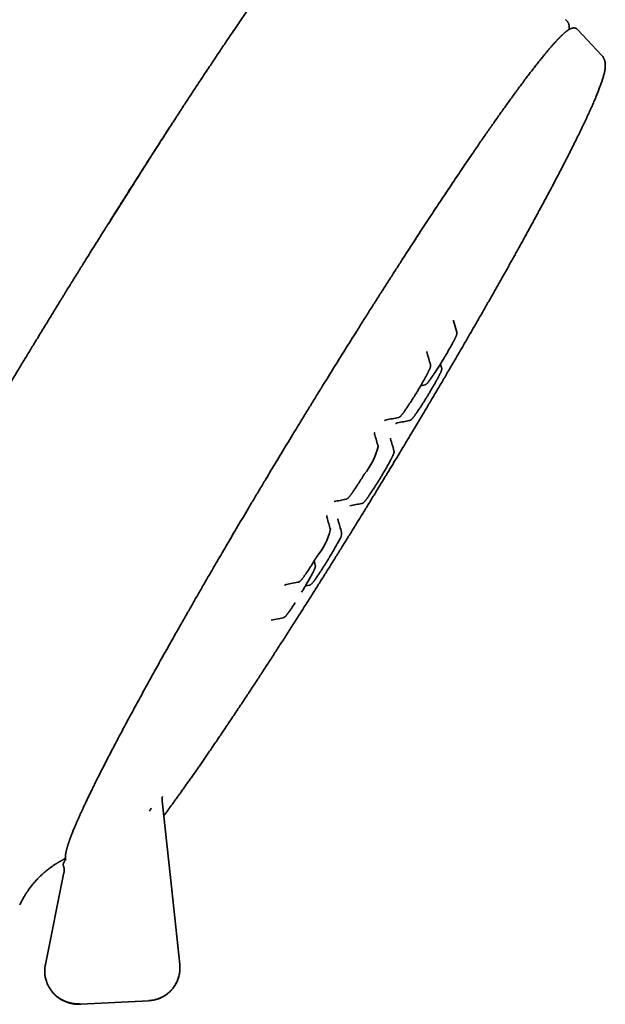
# Model space of a CAD drawing. Header units: millimetres. Extents: x 8 to 890, y 12 to 1884.
# Tile 26 of 27: x 814 to 867, y 1688 to 1778. Entities that reach past the tile are written whole.
import ezdxf

# ---------------------------------------------------------------- set-up
doc = ezdxf.new("R2010")
doc.units = ezdxf.units.MM

msp = doc.modelspace()

# ---------------------------------------------------------------- linework, layer by layer
at = {"color": 7, "linetype": 'Continuous', "lineweight": 35}
for p, q in [((863.59, 1777.821), (863.585, 1777.828)), ((864.701, 1776.948), (864.699, 1776.949)), ((866.909, 1774.589), (864.701, 1776.948)), ((853.32, 1750.248), (853.313, 1750.278)), ((853.324, 1750.23), (853.324, 1750.234)), ((853.624, 1749.182), (853.324, 1750.228)), ((850.908, 1747.255), (850.908, 1747.255)), ((852.24, 1745.913), (852.136, 1746.274)), ((850.318, 1744.266), (850.687, 1744.338)), ((840.647, 1727.812), (840.542, 1728.17)), ((840.649, 1727.803), (840.649, 1727.805)), ((839.749, 1725.892), (840.114, 1725.965)), ((836.609, 1722.754), (837.701, 1722.974)), ((837.707, 1722.976), (837.701, 1722.975)), ((817.381, 1700.688), (817.389, 1700.693)), ((817.604, 1699.609), (815.893, 1691.146)), ((817.613, 1699.615), (817.606, 1699.608)), ((816.853, 1688.298), (816.894, 1688.262)), ((819.14, 1687.508), (825.385, 1687.836)), ((818.982, 1687.564), (818.986, 1687.555))]:
    msp.add_line(p, q, dxfattribs=at)
at = {"color": 7, "linetype": 'Continuous', "lineweight": 35, "flags": 128}
for points in [[(837.997, 1726.02), (838.547, 1726.13), (839.089, 1726.239)], [(828.22, 1691.158), (827.483, 1698.003), (826.606, 1706.158)]]:
    msp.add_lwpolyline(points, dxfattribs=at)
at = {"color": 7, "linetype": 'Continuous', "lineweight": 35}
for centre, radius, start, end in [((840.12, 1740.232), 6.476, 320.88365, 346.31587), ((835.743, 1732.622), 6.476, 320.88368, 346.3158), ((841.712, 1730.78), 1.347, 319.70804, 1.5019)]:
    msp.add_arc(centre, radius, start, end, dxfattribs=at)
for points, knots in [([(840.179, 1786.45), (840.166, 1786.434), (840.128, 1786.39), (840.069, 1786.318), (840.003, 1786.239), (839.943, 1786.167), (839.891, 1786.104), (839.847, 1786.05), (839.811, 1786.007), (839.782, 1785.971), (839.757, 1785.94), (839.732, 1785.91), (839.707, 1785.878), (839.664, 1785.825), (839.602, 1785.749), (839.522, 1785.649), (839.438, 1785.544), (839.353, 1785.437), (839.266, 1785.328), (839.179, 1785.217), (839.093, 1785.107), (839.008, 1784.998), (838.924, 1784.891), (838.839, 1784.78), (838.744, 1784.658), (838.637, 1784.518), (838.516, 1784.359), (838.383, 1784.185), (838.25, 1784.008), (838.117, 1783.832), (837.987, 1783.659), (837.849, 1783.474), (837.719, 1783.298), (837.602, 1783.14), (837.505, 1783.008), (837.416, 1782.886), (837.335, 1782.777), (837.264, 1782.679), (837.203, 1782.596), (837.153, 1782.527), (837.113, 1782.472), (837.08, 1782.427), (837.054, 1782.392), (837.032, 1782.361), (837.007, 1782.327), (836.974, 1782.282), (836.934, 1782.226), (836.887, 1782.162), (836.811, 1782.056), (836.702, 1781.906), (836.559, 1781.707), (836.409, 1781.497), (836.252, 1781.279), (836.09, 1781.051), (835.917, 1780.808), (835.735, 1780.55), (835.544, 1780.28), (835.312, 1779.95), (835.035, 1779.554), (834.709, 1779.086), (834.368, 1778.595), (834.013, 1778.08), (833.643, 1777.54), (833.257, 1776.976), (832.892, 1776.439), (832.551, 1775.934), (832.235, 1775.467), (831.913, 1774.987), (831.587, 1774.502), (831.265, 1774.019), (830.933, 1773.52), (830.591, 1773.006), (830.242, 1772.478), (829.904, 1771.966), (829.579, 1771.472), (829.267, 1770.996), (828.968, 1770.539), (828.683, 1770.102), (828.429, 1769.713), (828.206, 1769.37), (828.01, 1769.068), (827.813, 1768.764), (827.609, 1768.45), (827.393, 1768.115), (827.164, 1767.761), (826.92, 1767.381), (826.661, 1766.978), (826.385, 1766.548), (826.1, 1766.103), (825.806, 1765.642), (825.503, 1765.166), (825.186, 1764.667), (824.854, 1764.143), (824.552, 1763.665), (824.282, 1763.238), (824.054, 1762.875), (823.829, 1762.518), (823.613, 1762.175), (823.407, 1761.848), (823.212, 1761.539), (823.028, 1761.247), (822.853, 1760.971), (822.674, 1760.687), (822.491, 1760.399), (822.308, 1760.111), (822.142, 1759.849), (821.992, 1759.615), (821.861, 1759.408), (821.755, 1759.242), (821.695, 1759.146), (821.672, 1759.109)], [0, 0, 0, 0, 0.003824, 0.010544, 0.01658, 0.021935, 0.026607, 0.030597, 0.033656, 0.036142, 0.038239, 0.040398, 0.04264, 0.044965, 0.0516, 0.058626, 0.0657, 0.072815, 0.080098, 0.087243, 0.094216, 0.101017, 0.107645, 0.114179, 0.121189, 0.12969, 0.138922, 0.148885, 0.159579, 0.168495, 0.177861, 0.187678, 0.197902, 0.20525, 0.211963, 0.21804, 0.223482, 0.228288, 0.232459, 0.23562, 0.238284, 0.24045, 0.242118, 0.24339, 0.244894, 0.247102, 0.249783, 0.252921, 0.256268, 0.264751, 0.273959, 0.28389, 0.293369, 0.303426, 0.314059, 0.32523, 0.336663, 0.348303, 0.36652, 0.385222, 0.40441, 0.424084, 0.444243, 0.464888, 0.486019, 0.501949, 0.518145, 0.534605, 0.551115, 0.567132, 0.582631, 0.600235, 0.61712, 0.633287, 0.648736, 0.663467, 0.67748, 0.690776, 0.703353, 0.712732, 0.721668, 0.730437, 0.739859, 0.749612, 0.760023, 0.771091, 0.782818, 0.795205, 0.808251, 0.821157, 0.834651, 0.848734, 0.863406, 0.878669, 0.88869, 0.898886, 0.908737, 0.918128, 0.927058, 0.93538, 0.943258, 0.950691, 0.957681, 0.966097, 0.973769, 0.980701, 0.986897, 0.992364, 0.997115, 1, 1, 1, 1]), ([(864.701, 1776.948), (864.689, 1776.96), (864.666, 1776.982), (864.63, 1777.01), (864.596, 1777.032), (864.564, 1777.048), (864.534, 1777.061), (864.507, 1777.07), (864.469, 1777.081), (864.419, 1777.09), (864.355, 1777.093), (864.293, 1777.089), (864.23, 1777.079), (864.17, 1777.063), (864.111, 1777.042), (864.053, 1777.017), (863.995, 1776.988), (863.936, 1776.956), (863.883, 1776.923), (863.838, 1776.894), (863.801, 1776.869), (863.767, 1776.844), (863.734, 1776.82), (863.702, 1776.796), (863.668, 1776.77), (863.629, 1776.739), (863.586, 1776.704), (863.536, 1776.662), (863.481, 1776.614), (863.42, 1776.56), (863.356, 1776.502), (863.293, 1776.444), (863.235, 1776.388), (863.182, 1776.336), (863.134, 1776.288), (863.09, 1776.244), (863.05, 1776.205), (863.015, 1776.169), (862.984, 1776.137), (862.958, 1776.11), (862.934, 1776.085), (862.91, 1776.06), (862.885, 1776.033), (862.856, 1776.003), (862.824, 1775.969), (862.783, 1775.925), (862.73, 1775.868), (862.664, 1775.796), (862.589, 1775.714), (862.506, 1775.621), (862.414, 1775.517), (862.321, 1775.411), (862.228, 1775.303), (862.135, 1775.195), (862.036, 1775.079), (861.931, 1774.953), (861.817, 1774.817), (861.697, 1774.672), (861.537, 1774.476), (861.336, 1774.227), (861.093, 1773.922), (860.84, 1773.6), (860.577, 1773.26), (860.303, 1772.903), (860.025, 1772.537), (859.745, 1772.163), (859.451, 1771.769), (859.145, 1771.353), (858.825, 1770.916), (858.504, 1770.473), (858.183, 1770.027), (857.862, 1769.579), (857.542, 1769.128), (857.223, 1768.677), (856.912, 1768.234), (856.606, 1767.797), (856.304, 1767.363), (855.994, 1766.916), (855.675, 1766.453), (855.346, 1765.973), (854.985, 1765.446), (854.592, 1764.868), (854.163, 1764.236), (853.72, 1763.579), (853.279, 1762.922), (852.841, 1762.267), (852.408, 1761.616), (851.962, 1760.944), (851.505, 1760.252), (851.035, 1759.538), (850.554, 1758.803), (850.06, 1758.047), (849.551, 1757.265), (849.027, 1756.457), (848.488, 1755.621), (847.936, 1754.764), (847.373, 1753.885), (846.801, 1752.99), (846.222, 1752.08), (845.635, 1751.154), (845.037, 1750.208), (844.461, 1749.292), (843.91, 1748.414), (843.389, 1747.581), (842.872, 1746.753), (842.361, 1745.93), (841.855, 1745.114), (841.325, 1744.258), (840.774, 1743.363), (840.201, 1742.431), (839.637, 1741.51), (839.092, 1740.617), (838.565, 1739.752), (838.056, 1738.914), (837.557, 1738.088), (837.066, 1737.276), (836.586, 1736.477), (836.087, 1735.647), (835.572, 1734.786), (835.043, 1733.899), (834.527, 1733.032), (834.022, 1732.18), (833.528, 1731.343), (833.044, 1730.523), (832.575, 1729.724), (832.12, 1728.947), (831.68, 1728.192), (831.254, 1727.46), (830.88, 1726.815), (830.555, 1726.254), (830.277, 1725.772), (830.005, 1725.301), (829.741, 1724.842), (829.483, 1724.393), (829.229, 1723.948), (828.963, 1723.484), (828.682, 1722.991), (828.384, 1722.466), (828.077, 1721.925), (827.761, 1721.368), (827.438, 1720.796), (827.108, 1720.209), (826.771, 1719.609), (826.429, 1718.996), (826.08, 1718.371), (825.729, 1717.738), (825.376, 1717.1), (825.022, 1716.456), (824.665, 1715.805), (824.311, 1715.155), (823.96, 1714.508), (823.613, 1713.865), (823.266, 1713.219), (822.921, 1712.572), (822.578, 1711.924), (822.245, 1711.291), (821.923, 1710.673), (821.61, 1710.07), (821.303, 1709.472), (821.003, 1708.88), (820.738, 1708.354), (820.506, 1707.89), (820.306, 1707.486), (820.115, 1707.094), (819.933, 1706.72), (819.764, 1706.368), (819.607, 1706.037), (819.461, 1705.727), (819.325, 1705.435), (819.191, 1705.143), (819.06, 1704.854), (818.933, 1704.569), (818.817, 1704.305), (818.712, 1704.061), (818.616, 1703.836), (818.53, 1703.631), (818.454, 1703.445), (818.386, 1703.276), (818.324, 1703.121), (818.269, 1702.978), (818.223, 1702.857), (818.184, 1702.753), (818.152, 1702.665), (818.123, 1702.584), (818.096, 1702.51), (818.073, 1702.444), (818.053, 1702.386), (818.036, 1702.336), (818.023, 1702.299), (818.014, 1702.272), (818.009, 1702.254), (818.002, 1702.235), (817.995, 1702.213), (817.985, 1702.184), (817.974, 1702.148), (817.961, 1702.107), (817.946, 1702.059), (817.929, 1702.006), (817.91, 1701.943), (817.89, 1701.874), (817.87, 1701.802), (817.85, 1701.73), (817.832, 1701.658), (817.815, 1701.589), (817.801, 1701.525), (817.788, 1701.466), (817.777, 1701.41), (817.767, 1701.356), (817.757, 1701.296), (817.748, 1701.232), (817.74, 1701.164), (817.735, 1701.098), (817.732, 1701.044), (817.732, 1701), (817.732, 1700.964), (817.734, 1700.927), (817.737, 1700.888), (817.742, 1700.849), (817.748, 1700.811), (817.756, 1700.776), (817.763, 1700.748), (817.769, 1700.731), (817.771, 1700.725)], [0, 0, 0, 0, 0.0021, 0.004024, 0.005773, 0.007346, 0.008743, 0.009965, 0.011066, 0.014002, 0.01681, 0.020005, 0.023171, 0.026335, 0.029683, 0.032945, 0.036171, 0.039528, 0.043031, 0.045182, 0.047195, 0.049071, 0.050809, 0.052446, 0.054232, 0.056215, 0.058395, 0.06089, 0.063601, 0.066528, 0.069562, 0.072386, 0.074979, 0.07724, 0.079291, 0.081133, 0.082766, 0.084203, 0.085454, 0.086519, 0.087397, 0.088316, 0.089321, 0.090439, 0.091671, 0.093016, 0.095229, 0.097693, 0.100409, 0.103376, 0.106595, 0.110065, 0.112937, 0.115962, 0.119138, 0.122466, 0.125946, 0.129579, 0.13332, 0.140115, 0.146805, 0.153392, 0.160334, 0.167156, 0.173859, 0.180443, 0.186907, 0.193981, 0.200906, 0.207682, 0.21431, 0.220789, 0.22712, 0.233302, 0.239336, 0.244933, 0.250465, 0.256088, 0.261807, 0.267621, 0.27353, 0.280618, 0.287838, 0.295191, 0.302677, 0.309473, 0.316375, 0.323382, 0.330496, 0.337715, 0.34504, 0.35247, 0.360007, 0.367789, 0.375681, 0.383682, 0.391794, 0.400014, 0.408195, 0.416481, 0.424873, 0.433371, 0.44066, 0.447909, 0.455072, 0.46215, 0.469142, 0.476048, 0.484076, 0.491986, 0.499777, 0.507448, 0.514627, 0.521699, 0.528664, 0.53552, 0.54227, 0.548911, 0.5566, 0.56414, 0.57153, 0.578771, 0.586005, 0.593084, 0.600007, 0.606775, 0.613386, 0.619843, 0.626143, 0.630539, 0.634855, 0.639093, 0.643251, 0.647331, 0.651339, 0.655439, 0.660132, 0.665015, 0.670091, 0.675357, 0.680814, 0.686462, 0.692302, 0.698333, 0.704554, 0.710967, 0.717451, 0.72412, 0.730973, 0.738009, 0.744969, 0.752099, 0.759401, 0.766874, 0.774518, 0.782333, 0.789858, 0.797536, 0.805365, 0.813347, 0.82148, 0.82737, 0.833337, 0.839321, 0.845153, 0.85082, 0.856227, 0.861476, 0.866567, 0.8715, 0.877167, 0.88261, 0.887829, 0.892825, 0.897597, 0.902145, 0.906291, 0.910233, 0.913969, 0.9175, 0.920826, 0.923295, 0.925637, 0.927853, 0.929934, 0.931842, 0.93346, 0.934922, 0.936228, 0.93679, 0.937316, 0.937831, 0.93851, 0.939394, 0.940482, 0.941774, 0.94327, 0.94497, 0.946875, 0.94948, 0.951974, 0.954354, 0.957146, 0.959765, 0.96221, 0.964488, 0.966737, 0.969002, 0.971282, 0.974443, 0.977605, 0.980754, 0.983902, 0.985577, 0.987364, 0.989265, 0.991278, 0.993402, 0.995457, 0.997346, 0.999068, 1, 1, 1, 1]), ([(863.926, 1776.949), (863.928, 1776.963), (863.93, 1776.988), (863.933, 1777.028), (863.935, 1777.068), (863.936, 1777.116), (863.936, 1777.173), (863.932, 1777.238), (863.925, 1777.304), (863.914, 1777.368), (863.9, 1777.427), (863.881, 1777.488), (863.862, 1777.537), (863.845, 1777.572), (863.832, 1777.596), (863.816, 1777.626), (863.794, 1777.659), (863.764, 1777.701), (863.722, 1777.749), (863.666, 1777.801), (863.622, 1777.831), (863.599, 1777.846)], [0, 0, 0, 0, 0.0465127, 0.0905459, 0.1312916, 0.1737854, 0.2456222, 0.3235705, 0.4068944, 0.4728107, 0.5412402, 0.608686, 0.6743903, 0.6971067, 0.7217639, 0.7503373, 0.7828305, 0.8192419, 0.8728355, 0.9331042, 1, 1, 1, 1]), ([(846.759, 1735.41), (846.864, 1735.582), (847.011, 1735.825), (847.229, 1736.183), (847.416, 1736.491), (847.638, 1736.858), (847.872, 1737.244), (848.117, 1737.649), (848.37, 1738.067), (848.628, 1738.497), (848.892, 1738.934), (849.159, 1739.378), (849.428, 1739.827), (849.7, 1740.281), (849.973, 1740.737), (850.247, 1741.197), (850.522, 1741.658), (850.797, 1742.121), (851.073, 1742.586), (851.349, 1743.051), (851.625, 1743.517), (851.9, 1743.983), (852.175, 1744.449), (852.449, 1744.915), (852.723, 1745.381), (852.996, 1745.846), (853.268, 1746.311), (853.539, 1746.774), (853.808, 1747.237), (854.077, 1747.698), (854.344, 1748.158), (854.61, 1748.617), (854.874, 1749.074), (855.137, 1749.529), (855.399, 1749.983), (855.658, 1750.434), (855.916, 1750.883), (856.172, 1751.331), (856.426, 1751.776), (856.679, 1752.218), (856.929, 1752.658), (857.177, 1753.095), (857.423, 1753.53), (857.667, 1753.962), (857.909, 1754.391), (858.149, 1754.817), (858.386, 1755.24), (858.621, 1755.66), (858.853, 1756.076), (859.083, 1756.49), (859.311, 1756.899), (859.536, 1757.306), (859.758, 1757.709), (859.978, 1758.108), (860.195, 1758.503), (860.409, 1758.894), (860.621, 1759.282), (860.829, 1759.666), (861.035, 1760.045), (861.238, 1760.421), (861.438, 1760.792), (861.636, 1761.159), (861.83, 1761.522), (862.021, 1761.881), (862.209, 1762.234), (862.394, 1762.584), (862.576, 1762.929), (862.754, 1763.269), (862.93, 1763.605), (863.102, 1763.935), (863.271, 1764.261), (863.437, 1764.583), (863.599, 1764.899), (863.758, 1765.21), (863.914, 1765.516), (864.066, 1765.817), (864.215, 1766.114), (864.361, 1766.404), (864.503, 1766.69), (864.641, 1766.971), (864.776, 1767.246), (864.908, 1767.516), (865.036, 1767.781), (865.16, 1768.04), (865.282, 1768.294), (865.399, 1768.542), (865.513, 1768.785), (865.623, 1769.023), (865.73, 1769.255), (865.833, 1769.481), (865.933, 1769.702), (866.029, 1769.918), (866.121, 1770.128), (866.21, 1770.333), (866.295, 1770.532), (866.376, 1770.725), (866.454, 1770.914), (866.529, 1771.097), (866.6, 1771.274), (866.667, 1771.446), (866.731, 1771.614), (866.791, 1771.776), (866.848, 1771.933), (866.901, 1772.086), (866.951, 1772.234), (866.997, 1772.377), (867.04, 1772.517), (867.08, 1772.654), (867.116, 1772.788), (867.149, 1772.919), (867.178, 1773.05), (867.203, 1773.18), (867.224, 1773.311), (867.239, 1773.44), (867.247, 1773.562), (867.248, 1773.673), (867.244, 1773.774), (867.235, 1773.867), (867.222, 1773.954), (867.204, 1774.037), (867.181, 1774.118), (867.154, 1774.196), (867.122, 1774.273), (867.084, 1774.348), (867.04, 1774.422), (866.99, 1774.494), (866.946, 1774.549), (866.917, 1774.58), (866.909, 1774.588)], [0, 0, 0, 0, 0.009015, 0.012677, 0.018757, 0.025075, 0.031856, 0.038938, 0.046254, 0.053751, 0.061394, 0.069153, 0.077008, 0.084942, 0.092945, 0.101004, 0.109113, 0.117264, 0.125453, 0.133674, 0.141924, 0.1502, 0.158499, 0.166818, 0.175155, 0.183509, 0.191878, 0.20026, 0.208654, 0.217059, 0.225475, 0.2339, 0.242333, 0.250773, 0.259221, 0.267675, 0.276134, 0.284599, 0.293069, 0.301542, 0.31002, 0.318501, 0.326985, 0.335472, 0.343962, 0.352454, 0.360947, 0.369442, 0.377939, 0.386436, 0.394935, 0.403434, 0.411934, 0.420434, 0.428934, 0.437434, 0.445933, 0.454432, 0.462931, 0.471428, 0.479925, 0.488421, 0.496915, 0.505408, 0.513899, 0.522388, 0.530876, 0.539362, 0.547845, 0.556326, 0.564805, 0.573281, 0.581755, 0.590225, 0.598693, 0.607158, 0.61562, 0.624078, 0.632534, 0.640985, 0.649434, 0.657879, 0.66632, 0.674758, 0.683192, 0.691622, 0.700049, 0.708473, 0.716894, 0.725311, 0.733726, 0.742139, 0.750549, 0.758959, 0.767368, 0.775778, 0.784189, 0.792604, 0.801024, 0.809452, 0.81789, 0.826344, 0.834818, 0.843318, 0.851853, 0.860433, 0.869074, 0.877794, 0.886619, 0.895583, 0.904729, 0.914101, 0.923713, 0.933369, 0.942281, 0.949991, 0.956614, 0.962413, 0.967596, 0.97231, 0.976662, 0.980734, 0.984587, 0.988273, 0.991834, 0.995306, 0.998718, 1, 1, 1, 1]), ([(826.995, 1767.502), (826.979, 1767.478), (826.934, 1767.407), (826.862, 1767.296), (826.784, 1767.174), (826.717, 1767.07), (826.657, 1766.977), (826.591, 1766.875), (826.512, 1766.752), (826.416, 1766.603), (826.311, 1766.439), (826.201, 1766.268), (826.09, 1766.096), (825.988, 1765.936), (825.898, 1765.795), (825.823, 1765.679), (825.76, 1765.58), (825.709, 1765.5), (825.669, 1765.438), (825.635, 1765.386), (825.602, 1765.334), (825.549, 1765.251), (825.472, 1765.131), (825.366, 1764.965), (825.245, 1764.776), (825.11, 1764.564), (824.963, 1764.333), (824.806, 1764.087), (824.642, 1763.83), (824.47, 1763.561), (824.292, 1763.28), (824.122, 1763.013), (823.961, 1762.76), (823.818, 1762.534), (823.685, 1762.324), (823.576, 1762.153), (823.49, 1762.017), (823.424, 1761.913), (823.368, 1761.825), (823.29, 1761.701), (823.181, 1761.528), (823.033, 1761.294), (822.87, 1761.037), (822.692, 1760.755), (822.5, 1760.45), (822.293, 1760.122), (822.072, 1759.771), (821.816, 1759.364), (821.524, 1758.898), (821.194, 1758.372), (820.846, 1757.817), (820.482, 1757.234), (820.101, 1756.624), (819.705, 1755.987), (819.38, 1755.465), (819.133, 1755.068), (818.974, 1754.812), (818.826, 1754.573), (818.697, 1754.365), (818.586, 1754.185), (818.491, 1754.032), (818.408, 1753.898), (818.337, 1753.783), (818.277, 1753.686), (818.228, 1753.606), (818.185, 1753.537), (818.126, 1753.442), (818.045, 1753.31), (817.936, 1753.133), (817.813, 1752.934), (817.677, 1752.713), (817.529, 1752.474), (817.376, 1752.226), (817.058, 1751.708), (816.576, 1750.924), (815.933, 1749.873), (815.417, 1749.028), (815.028, 1748.388), (814.764, 1747.954), (814.498, 1747.514), (814.224, 1747.063), (813.939, 1746.591), (813.647, 1746.107), (813.348, 1745.612), (813.044, 1745.106), (812.729, 1744.581), (812.403, 1744.036), (812.067, 1743.472), (811.719, 1742.889), (811.362, 1742.287), (810.994, 1741.667), (810.617, 1741.027), (810.259, 1740.419), (809.921, 1739.843), (809.605, 1739.302), (809.283, 1738.751), (808.956, 1738.188), (808.646, 1737.653), (808.352, 1737.145), (808.077, 1736.666), (807.799, 1736.184), (807.525, 1735.705), (807.232, 1735.192), (806.925, 1734.654), (806.609, 1734.096), (806.319, 1733.584), (806.054, 1733.115), (805.814, 1732.687), (805.586, 1732.282), (805.371, 1731.898), (805.169, 1731.536), (804.981, 1731.2), (804.808, 1730.889), (804.648, 1730.602), (804.5, 1730.334), (804.377, 1730.113), (804.279, 1729.935), (804.201, 1729.795), (804.129, 1729.664), (804.062, 1729.543), (804.004, 1729.438), (803.954, 1729.349), (803.913, 1729.275), (803.884, 1729.221), (803.864, 1729.185), (803.851, 1729.162), (803.839, 1729.139), (803.823, 1729.111), (803.803, 1729.074), (803.776, 1729.025), (803.737, 1728.955), (803.686, 1728.862), (803.62, 1728.743), (803.543, 1728.603), (803.455, 1728.443), (803.356, 1728.263), (803.247, 1728.064), (803.127, 1727.845), (802.996, 1727.607), (802.855, 1727.35), (802.705, 1727.075), (802.544, 1726.782), (802.434, 1726.581), (802.378, 1726.478)], [0, 0, 0, 0, 0.0016822, 0.0048793, 0.00763, 0.0099964, 0.0119839, 0.0140225, 0.0169013, 0.0202755, 0.0240678, 0.0279243, 0.0318025, 0.0357025, 0.0386388, 0.0413103, 0.043538, 0.0453231, 0.0466665, 0.0477091, 0.0488597, 0.0501443, 0.0532694, 0.0569795, 0.0612722, 0.0660107, 0.071251, 0.0767748, 0.0825522, 0.0885814, 0.0948606, 0.101388, 0.106582, 0.111849, 0.1165844, 0.1206552, 0.1233894, 0.1257165, 0.1276375, 0.1293195, 0.1340184, 0.1392543, 0.1450238, 0.1513233, 0.1581489, 0.1654965, 0.1733616, 0.1817298, 0.1928651, 0.204662, 0.2171123, 0.2302075, 0.2439394, 0.2582682, 0.2732155, 0.2792553, 0.2851857, 0.290587, 0.295449, 0.2993365, 0.3027976, 0.3058338, 0.3084462, 0.3106358, 0.3124034, 0.31384, 0.3153514, 0.3188194, 0.3228008, 0.3272939, 0.3322967, 0.3378001, 0.3434825, 0.3491705, 0.3729353, 0.396816, 0.4208311, 0.4307548, 0.4407066, 0.4506903, 0.4609954, 0.4718278, 0.4831889, 0.4943868, 0.506059, 0.518209, 0.5308414, 0.5439618, 0.5575774, 0.5716967, 0.5863299, 0.6014886, 0.6171863, 0.6299082, 0.6429802, 0.6564108, 0.6702091, 0.6843843, 0.6961479, 0.7081701, 0.7204558, 0.7328051, 0.7448456, 0.7601249, 0.7748385, 0.7889723, 0.8010905, 0.8127252, 0.8238671, 0.8345069, 0.8446364, 0.8542478, 0.8629327, 0.8711343, 0.8788478, 0.8860697, 0.890356, 0.8944461, 0.8983394, 0.9019296, 0.9050915, 0.9076904, 0.9099045, 0.9117336, 0.9125037, 0.9131777, 0.9138095, 0.9146078, 0.9157787, 0.917322, 0.9192378, 0.9223714, 0.9261665, 0.9306222, 0.9357376, 0.9415107, 0.9479392, 0.9550196, 0.9627476, 0.9711175, 0.9801222, 0.9897531, 1, 1, 1, 1]), ([(827.248, 1767.892), (827.166, 1767.765), (826.787, 1767.181), (826.1, 1766.11), (825.186, 1764.681), (824.262, 1763.227), (823.33, 1761.752), (822.466, 1760.379), (821.912, 1759.492), (821.673, 1759.109)], [0, 0, 0, 0, 0.045892, 0.211487, 0.377089, 0.542699, 0.708315, 0.873938, 1, 1, 1, 1]), ([(827.247, 1767.892), (827.216, 1767.845), (827.15, 1767.741), (827.07, 1767.618), (827.021, 1767.542), (827.007, 1767.521)], [0, 0, 0, 0, 0.382293, 0.824321, 1, 1, 1, 1]), ([(852.381, 1746.671), (852.396, 1746.697), (852.422, 1746.739), (852.465, 1746.81), (852.509, 1746.884), (852.563, 1746.972), (852.618, 1747.065), (852.675, 1747.162), (852.734, 1747.262), (852.793, 1747.362), (852.851, 1747.463), (852.909, 1747.564), (852.966, 1747.663), (853.021, 1747.761), (853.075, 1747.857), (853.127, 1747.95), (853.177, 1748.041), (853.225, 1748.129), (853.271, 1748.214), (853.314, 1748.295), (853.355, 1748.372), (853.393, 1748.445), (853.428, 1748.515), (853.46, 1748.58), (853.49, 1748.641), (853.517, 1748.698), (853.541, 1748.752), (853.563, 1748.801), (853.582, 1748.848), (853.599, 1748.892), (853.615, 1748.936), (853.627, 1748.978), (853.635, 1749.018), (853.64, 1749.053), (853.641, 1749.087), (853.64, 1749.12), (853.636, 1749.15), (853.631, 1749.17), (853.629, 1749.177)], [0, 0, 0, 0, 0.022169, 0.037024, 0.061472, 0.087047, 0.114569, 0.143308, 0.172961, 0.203284, 0.234108, 0.265303, 0.296773, 0.328443, 0.360254, 0.392156, 0.424109, 0.45608, 0.488038, 0.519958, 0.551818, 0.583598, 0.615284, 0.646863, 0.678333, 0.709702, 0.740999, 0.772293, 0.80373, 0.835626, 0.868724, 0.904848, 0.931154, 0.950737, 0.966257, 0.979813, 0.992402, 1, 1, 1, 1]), ([(850.91, 1747.258), (850.904, 1747.28), (850.894, 1747.32), (850.891, 1747.368), (850.891, 1747.396), (850.892, 1747.411), (850.892, 1747.415), (850.892, 1747.415), (850.892, 1747.415)], [0, 0, 0, 0, 0.285431, 0.525279, 0.717762, 0.810446, 0.913525, 1, 1, 1, 1]), ([(851.215, 1746.188), (851.165, 1746.365), (851.063, 1746.722), (850.961, 1747.078), (850.91, 1747.258)], [0, 0, 0, 0, 0.4961541, 1, 1, 1, 1]), ([(850.696, 1744.346), (850.718, 1744.353), (850.759, 1744.366), (850.81, 1744.395), (850.853, 1744.426), (850.882, 1744.454), (850.897, 1744.469), (850.917, 1744.49), (850.937, 1744.512), (850.959, 1744.537), (850.983, 1744.566), (851.017, 1744.607), (851.064, 1744.667), (851.128, 1744.752), (851.203, 1744.856), (851.294, 1744.983), (851.387, 1745.118), (851.479, 1745.254), (851.567, 1745.386), (851.664, 1745.533), (851.768, 1745.693), (851.881, 1745.868), (852, 1746.057), (852.127, 1746.258), (852.254, 1746.465), (852.339, 1746.604), (852.381, 1746.672)], [0, 0, 0, 0, 0.023677, 0.04404, 0.061115, 0.083283, 0.102598, 0.122951, 0.144348, 0.16679, 0.190282, 0.214825, 0.262561, 0.31391, 0.370289, 0.430728, 0.496616, 0.543578, 0.592962, 0.644766, 0.69899, 0.755635, 0.814701, 0.876188, 0.940097, 1, 1, 1, 1]), ([(850.893, 1745.289), (850.896, 1745.293), (850.913, 1745.325), (850.942, 1745.38), (850.98, 1745.454), (851.015, 1745.523), (851.048, 1745.589), (851.077, 1745.65), (851.104, 1745.707), (851.128, 1745.76), (851.15, 1745.81), (851.169, 1745.856), (851.186, 1745.901), (851.202, 1745.945), (851.214, 1745.987), (851.222, 1746.027), (851.227, 1746.062), (851.229, 1746.095), (851.227, 1746.128), (851.223, 1746.161), (851.216, 1746.183), (851.214, 1746.193)], [0, 0, 0, 0, 0.011257, 0.076506, 0.141592, 0.206483, 0.271157, 0.335607, 0.39985, 0.463947, 0.528037, 0.592419, 0.657741, 0.725522, 0.799495, 0.853392, 0.89351, 0.9253, 0.953064, 0.978848, 1, 1, 1, 1]), ([(850.969, 1743.368), (850.992, 1743.406), (851.026, 1743.461), (851.076, 1743.544), (851.121, 1743.618), (851.174, 1743.707), (851.229, 1743.8), (851.286, 1743.897), (851.345, 1743.996), (851.404, 1744.097), (851.462, 1744.197), (851.52, 1744.298), (851.577, 1744.397), (851.632, 1744.495), (851.686, 1744.591), (851.738, 1744.685), (851.789, 1744.775), (851.836, 1744.863), (851.882, 1744.948), (851.925, 1745.029), (851.966, 1745.106), (852.004, 1745.18), (852.039, 1745.249), (852.072, 1745.314), (852.101, 1745.376), (852.128, 1745.433), (852.152, 1745.486), (852.174, 1745.535), (852.193, 1745.582), (852.21, 1745.626), (852.226, 1745.67), (852.238, 1745.712), (852.246, 1745.752), (852.251, 1745.787), (852.253, 1745.821), (852.251, 1745.854), (852.247, 1745.887), (852.24, 1745.909), (852.238, 1745.919)], [0, 0, 0, 0, 0.032584, 0.04724, 0.071361, 0.096592, 0.123744, 0.152098, 0.181352, 0.211269, 0.241679, 0.272455, 0.303503, 0.334748, 0.366132, 0.397606, 0.429131, 0.460672, 0.492201, 0.523693, 0.555125, 0.586479, 0.617739, 0.648895, 0.679942, 0.71089, 0.741767, 0.772642, 0.803656, 0.835124, 0.867776, 0.903411, 0.929375, 0.9487, 0.964015, 0.97739, 0.98981, 1, 1, 1, 1]), ([(849.945, 1743.642), (849.968, 1743.68), (850.002, 1743.735), (850.052, 1743.818), (850.097, 1743.892), (850.15, 1743.981), (850.205, 1744.074), (850.262, 1744.171), (850.321, 1744.27), (850.38, 1744.371), (850.438, 1744.472), (850.496, 1744.572), (850.553, 1744.672), (850.608, 1744.769), (850.662, 1744.865), (850.714, 1744.959), (850.765, 1745.05), (850.812, 1745.138), (850.856, 1745.217), (850.882, 1745.266), (850.893, 1745.289)], [0, 0, 0, 0, 0.0628783, 0.0911604, 0.1377057, 0.1863949, 0.2387916, 0.293506, 0.349959, 0.4076901, 0.466372, 0.525762, 0.5856758, 0.6459704, 0.706532, 0.7672681, 0.8281019, 0.8889682, 0.949811, 1, 1, 1, 1]), ([(848.259, 1741.344), (848.26, 1741.344), (848.261, 1741.345), (848.263, 1741.345), (848.263, 1741.345), (848.263, 1741.345), (848.275, 1741.347), (848.303, 1741.354), (848.335, 1741.367), (848.366, 1741.382), (848.395, 1741.4), (848.427, 1741.424), (848.464, 1741.457), (848.504, 1741.498), (848.545, 1741.544), (848.583, 1741.589), (848.621, 1741.636), (848.661, 1741.689), (848.705, 1741.746), (848.751, 1741.809), (848.799, 1741.876), (848.85, 1741.948), (848.904, 1742.024), (848.96, 1742.105), (849.018, 1742.19), (849.078, 1742.278), (849.139, 1742.371), (849.203, 1742.467), (849.268, 1742.566), (849.334, 1742.668), (849.402, 1742.772), (849.47, 1742.879), (849.538, 1742.987), (849.607, 1743.095), (849.674, 1743.203), (849.739, 1743.306), (849.795, 1743.396), (849.839, 1743.468), (849.87, 1743.519), (849.904, 1743.575), (849.928, 1743.614), (849.945, 1743.642)], [0, 0, 0, 0, 0.000936, 0.001154, 0.001181, 0.001185, 0.001305, 0.014184, 0.027426, 0.04181, 0.058472, 0.079448, 0.113253, 0.163519, 0.204023, 0.236712, 0.270646, 0.304606, 0.33853, 0.3724, 0.406217, 0.439991, 0.473726, 0.507428, 0.541098, 0.574735, 0.608338, 0.641901, 0.675413, 0.708859, 0.742215, 0.775441, 0.808468, 0.841164, 0.873243, 0.903959, 0.931934, 0.951815, 0.965909, 0.975887, 1, 1, 1, 1]), ([(849.978, 1741.822), (849.988, 1741.837), (850.017, 1741.878), (850.067, 1741.952), (850.127, 1742.042), (850.19, 1742.136), (850.254, 1742.234), (850.32, 1742.334), (850.387, 1742.437), (850.454, 1742.543), (850.523, 1742.65), (850.591, 1742.758), (850.66, 1742.866), (850.726, 1742.973), (850.787, 1743.071), (850.838, 1743.153), (850.876, 1743.215), (850.918, 1743.284), (850.948, 1743.333), (850.969, 1743.368)], [0, 0, 0, 0, 0.036539, 0.104325, 0.172045, 0.23969, 0.307247, 0.37469, 0.441984, 0.509067, 0.57584, 0.64212, 0.707548, 0.771286, 0.830857, 0.88019, 0.915208, 0.940018, 1, 1, 1, 1]), ([(847.006, 1741.063), (847.006, 1741.063), (847.007, 1741.063), (847.025, 1741.075), (847.058, 1741.093), (847.106, 1741.114), (847.149, 1741.125), (847.172, 1741.13)], [0, 0, 0, 0, 0.185147, 0.358069, 0.551136, 0.765223, 1, 1, 1, 1]), ([(847.17, 1741.13), (847.352, 1741.166), (847.718, 1741.238), (848.083, 1741.309), (848.266, 1741.345)], [0, 0, 0, 0, 0.5, 1, 1, 1, 1]), ([(848.195, 1740.855), (848.377, 1740.891), (848.742, 1740.963), (849.107, 1741.035), (849.29, 1741.071)], [0, 0, 0, 0, 0.5, 1, 1, 1, 1]), ([(849.283, 1741.07), (849.284, 1741.07), (849.285, 1741.07), (849.287, 1741.071), (849.287, 1741.071), (849.288, 1741.071), (849.299, 1741.073), (849.327, 1741.08), (849.359, 1741.093), (849.39, 1741.108), (849.419, 1741.126), (849.451, 1741.149), (849.488, 1741.183), (849.528, 1741.224), (849.569, 1741.27), (849.607, 1741.315), (849.645, 1741.362), (849.686, 1741.415), (849.729, 1741.472), (849.775, 1741.535), (849.824, 1741.602), (849.875, 1741.674), (849.926, 1741.747), (849.961, 1741.798), (849.978, 1741.822)], [0, 0, 0, 0, 0.00186, 0.002293, 0.002347, 0.002354, 0.002605, 0.028186, 0.054489, 0.083063, 0.11616, 0.157831, 0.224989, 0.324797, 0.405256, 0.470185, 0.537589, 0.605043, 0.672427, 0.739702, 0.806874, 0.873958, 0.940967, 1, 1, 1, 1]), ([(848.036, 1740.791), (848.036, 1740.791), (848.036, 1740.79), (848.05, 1740.8), (848.08, 1740.817), (848.129, 1740.839), (848.173, 1740.85), (848.197, 1740.856)], [0, 0, 0, 0, 0.079354, 0.2511, 0.461785, 0.711872, 1, 1, 1, 1]), ([(846.103, 1739.766), (846.097, 1739.789), (846.084, 1739.836), (846.085, 1739.896), (846.089, 1739.936), (846.094, 1739.955), (846.093, 1739.953), (846.093, 1739.953)], [0, 0, 0, 0, 0.258669, 0.55025, 0.786968, 0.971235, 1, 1, 1, 1]), ([(846.414, 1738.693), (846.363, 1738.871), (846.26, 1739.228), (846.158, 1739.585), (846.106, 1739.764)], [0, 0, 0, 0, 0.499981, 1, 1, 1, 1]), ([(847.555, 1739.358), (847.547, 1739.387), (847.537, 1739.417), (847.536, 1739.441), (847.536, 1739.442)], [0, 0, 0, 0, 0.95601, 1, 1, 1, 1]), ([(847.863, 1738.302), (847.812, 1738.48), (847.709, 1738.838), (847.607, 1739.195), (847.555, 1739.375)], [0, 0, 0, 0, 0.497046, 1, 1, 1, 1]), ([(846.592, 1735.758), (846.615, 1735.796), (846.649, 1735.851), (846.699, 1735.934), (846.744, 1736.008), (846.797, 1736.097), (846.852, 1736.19), (846.909, 1736.287), (846.968, 1736.386), (847.027, 1736.487), (847.085, 1736.587), (847.143, 1736.688), (847.2, 1736.787), (847.255, 1736.885), (847.309, 1736.981), (847.361, 1737.075), (847.412, 1737.166), (847.459, 1737.253), (847.505, 1737.338), (847.548, 1737.419), (847.589, 1737.496), (847.627, 1737.57), (847.662, 1737.639), (847.695, 1737.704), (847.724, 1737.766), (847.751, 1737.823), (847.775, 1737.876), (847.797, 1737.926), (847.816, 1737.972), (847.833, 1738.016), (847.849, 1738.061), (847.861, 1738.102), (847.869, 1738.142), (847.874, 1738.178), (847.876, 1738.211), (847.874, 1738.244), (847.87, 1738.275), (847.865, 1738.294), (847.863, 1738.302)], [0, 0, 0, 0, 0.032667, 0.04736, 0.071541, 0.096836, 0.124057, 0.152483, 0.181811, 0.211804, 0.24229, 0.273144, 0.304271, 0.335595, 0.367058, 0.398612, 0.430216, 0.461837, 0.493446, 0.525018, 0.556529, 0.587962, 0.619301, 0.650536, 0.681662, 0.712688, 0.743643, 0.774595, 0.805689, 0.837236, 0.869971, 0.905696, 0.931725, 0.9511, 0.966453, 0.979862, 0.992314, 1, 1, 1, 1]), ([(843.468, 1733.85), (843.479, 1733.853), (843.503, 1733.858), (843.534, 1733.871), (843.565, 1733.886), (843.593, 1733.904), (843.625, 1733.927), (843.663, 1733.96), (843.703, 1734.001), (843.744, 1734.048), (843.782, 1734.093), (843.819, 1734.14), (843.86, 1734.193), (843.904, 1734.25), (843.95, 1734.312), (843.998, 1734.38), (844.049, 1734.451), (844.103, 1734.528), (844.158, 1734.608), (844.216, 1734.693), (844.276, 1734.782), (844.338, 1734.874), (844.402, 1734.97), (844.467, 1735.07), (844.533, 1735.172), (844.6, 1735.276), (844.669, 1735.382), (844.737, 1735.49), (844.806, 1735.599), (844.873, 1735.706), (844.937, 1735.81), (844.993, 1735.9), (845.037, 1735.972), (845.069, 1736.022), (845.103, 1736.078), (845.127, 1736.118), (845.144, 1736.146)], [0, 0, 0, 0, 0.010966, 0.024251, 0.038682, 0.055396, 0.076437, 0.110346, 0.160797, 0.201429, 0.234225, 0.268269, 0.302339, 0.336374, 0.370354, 0.404282, 0.438165, 0.47201, 0.505822, 0.539602, 0.573349, 0.607062, 0.640733, 0.674354, 0.707909, 0.741374, 0.774709, 0.807843, 0.840645, 0.872829, 0.903646, 0.931711, 0.951657, 0.965797, 0.975808, 1, 1, 1, 1]), ([(844.915, 1733.462), (844.922, 1733.463), (844.942, 1733.468), (844.971, 1733.478), (845.003, 1733.492), (845.032, 1733.509), (845.061, 1733.53), (845.096, 1733.559), (845.133, 1733.594), (845.171, 1733.636), (845.208, 1733.679), (845.245, 1733.724), (845.284, 1733.774), (845.326, 1733.828), (845.371, 1733.888), (845.418, 1733.952), (845.468, 1734.021), (845.52, 1734.095), (845.574, 1734.173), (845.631, 1734.256), (845.69, 1734.342), (845.75, 1734.433), (845.813, 1734.527), (845.877, 1734.624), (845.943, 1734.724), (846.01, 1734.827), (846.077, 1734.933), (846.146, 1735.04), (846.214, 1735.148), (846.283, 1735.257), (846.349, 1735.363), (846.41, 1735.461), (846.461, 1735.543), (846.499, 1735.606), (846.541, 1735.675), (846.571, 1735.723), (846.592, 1735.758)], [0, 0, 0, 0, 0.006926, 0.020017, 0.03395, 0.049715, 0.068944, 0.095172, 0.140514, 0.179902, 0.215232, 0.248875, 0.282926, 0.316973, 0.350972, 0.384915, 0.41881, 0.452663, 0.48648, 0.520264, 0.554017, 0.587737, 0.621419, 0.655058, 0.68864, 0.722147, 0.75555, 0.788798, 0.821801, 0.854379, 0.886117, 0.915779, 0.940343, 0.95778, 0.970133, 1, 1, 1, 1]), ([(826.752, 1704.798), (826.776, 1704.83), (826.859, 1704.942), (827.005, 1705.14), (827.197, 1705.402), (827.393, 1705.669), (827.598, 1705.951), (827.807, 1706.24), (828.026, 1706.544), (828.249, 1706.855), (828.475, 1707.171), (828.704, 1707.493), (828.936, 1707.821), (829.171, 1708.155), (829.409, 1708.494), (829.65, 1708.839), (829.894, 1709.189), (830.14, 1709.545), (830.39, 1709.906), (830.642, 1710.272), (830.897, 1710.644), (831.155, 1711.021), (831.415, 1711.402), (831.678, 1711.789), (831.943, 1712.181), (832.211, 1712.578), (832.482, 1712.979), (832.754, 1713.385), (833.03, 1713.796), (833.307, 1714.212), (833.587, 1714.632), (833.869, 1715.057), (834.153, 1715.486), (834.44, 1715.919), (834.728, 1716.357), (835.019, 1716.798), (835.311, 1717.244), (835.606, 1717.694), (835.902, 1718.149), (836.201, 1718.607), (836.501, 1719.069), (836.803, 1719.534), (837.107, 1720.004), (837.412, 1720.477), (837.72, 1720.954), (838.028, 1721.435), (838.339, 1721.919), (838.651, 1722.407), (838.965, 1722.898), (839.269, 1723.376), (839.575, 1723.856), (839.871, 1724.322), (840.168, 1724.79), (840.455, 1725.244), (840.742, 1725.699), (841.03, 1726.156), (841.318, 1726.614), (841.607, 1727.074), (841.897, 1727.536), (842.186, 1727.999), (842.476, 1728.463), (842.766, 1728.928), (843.057, 1729.394), (843.347, 1729.861), (843.637, 1730.329), (843.927, 1730.797), (844.217, 1731.265), (844.506, 1731.733), (844.794, 1732.2), (845.08, 1732.665), (845.363, 1733.126), (845.64, 1733.578), (845.905, 1734.011), (846.136, 1734.388), (846.34, 1734.722), (846.539, 1735.049), (846.68, 1735.281), (846.759, 1735.41)], [0, 0, 0, 0, 0.005139, 0.018054, 0.030964, 0.045329, 0.058229, 0.072555, 0.0869, 0.101227, 0.115539, 0.129834, 0.144115, 0.158382, 0.172637, 0.18688, 0.201113, 0.215335, 0.229548, 0.243753, 0.25795, 0.27214, 0.286323, 0.3005, 0.314672, 0.32884, 0.343004, 0.357164, 0.371321, 0.385476, 0.39963, 0.413782, 0.427934, 0.442086, 0.45624, 0.470395, 0.484552, 0.498712, 0.512876, 0.527044, 0.541219, 0.555399, 0.569587, 0.583784, 0.597991, 0.612209, 0.626439, 0.640684, 0.654945, 0.669224, 0.682055, 0.696336, 0.709163, 0.721989, 0.734812, 0.747633, 0.760451, 0.773265, 0.786076, 0.798881, 0.811681, 0.824474, 0.837259, 0.850033, 0.862795, 0.87554, 0.888262, 0.900952, 0.913598, 0.926175, 0.938638, 0.950891, 0.962688, 0.973612, 0.98134, 0.989598, 1, 1, 1, 1]), ([(842.372, 1733.631), (842.554, 1733.667), (842.919, 1733.74), (843.283, 1733.813), (843.465, 1733.849)], [0, 0, 0, 0, 0.500003, 1, 1, 1, 1]), ([(843.821, 1733.243), (844.004, 1733.279), (844.369, 1733.352), (844.734, 1733.425), (844.915, 1733.461)], [0, 0, 0, 0, 0.503061, 1, 1, 1, 1]), ([(841.726, 1732.153), (841.719, 1732.184), (841.705, 1732.242), (841.706, 1732.299), (841.709, 1732.329), (841.712, 1732.343), (841.712, 1732.344), (841.712, 1732.344)], [0, 0, 0, 0, 0.297612, 0.574391, 0.74718, 0.903258, 1, 1, 1, 1]), ([(842.037, 1731.083), (841.985, 1731.262), (841.881, 1731.619), (841.777, 1731.977), (841.725, 1732.156)], [0, 0, 0, 0, 0.5, 1, 1, 1, 1]), ([(842.751, 1731.878), (842.745, 1731.9), (842.735, 1731.939), (842.731, 1731.987), (842.731, 1732.015), (842.732, 1732.03), (842.732, 1732.035), (842.732, 1732.035), (842.732, 1732.035)], [0, 0, 0, 0, 0.294723, 0.53835, 0.728701, 0.817093, 0.915187, 1, 1, 1, 1]), ([(843.061, 1730.808), (843.009, 1730.987), (842.905, 1731.344), (842.802, 1731.702), (842.75, 1731.88)], [0, 0, 0, 0, 0.5, 1, 1, 1, 1]), ([(841.791, 1728.262), (841.814, 1728.3), (841.848, 1728.355), (841.898, 1728.438), (841.942, 1728.512), (841.995, 1728.601), (842.051, 1728.694), (842.108, 1728.791), (842.167, 1728.89), (842.225, 1728.991), (842.284, 1729.091), (842.342, 1729.192), (842.399, 1729.291), (842.454, 1729.389), (842.508, 1729.485), (842.56, 1729.578), (842.61, 1729.669), (842.658, 1729.757), (842.702, 1729.837), (842.728, 1729.887), (842.74, 1729.909)], [0, 0, 0, 0, 0.062838, 0.091102, 0.137618, 0.186276, 0.238639, 0.293318, 0.349735, 0.407429, 0.466073, 0.525425, 0.5853, 0.645556, 0.706078, 0.766775, 0.82757, 0.888397, 0.949201, 1, 1, 1, 1]), ([(839.776, 1726.991), (839.778, 1726.993), (839.798, 1727.023), (839.839, 1727.084), (839.899, 1727.172), (839.961, 1727.265), (840.025, 1727.361), (840.09, 1727.46), (840.156, 1727.562), (840.223, 1727.666), (840.292, 1727.773), (840.36, 1727.88), (840.429, 1727.989), (840.496, 1728.097), (840.56, 1728.2), (840.616, 1728.29), (840.66, 1728.362), (840.692, 1728.413), (840.726, 1728.468), (840.75, 1728.508), (840.767, 1728.536)], [0, 0, 0, 0, 0.007275, 0.075134, 0.142927, 0.210651, 0.278292, 0.345831, 0.413238, 0.480464, 0.547428, 0.613991, 0.679885, 0.744538, 0.806443, 0.862821, 0.902889, 0.931293, 0.951404, 1, 1, 1, 1]), ([(839.401, 1725.31), (839.437, 1725.368), (839.511, 1725.49), (839.619, 1725.672), (839.726, 1725.852), (839.835, 1726.04), (839.946, 1726.231), (840.054, 1726.421), (840.155, 1726.602), (840.247, 1726.77), (840.329, 1726.923), (840.396, 1727.051), (840.45, 1727.157), (840.493, 1727.244), (840.526, 1727.313), (840.552, 1727.368), (840.572, 1727.413), (840.589, 1727.453), (840.612, 1727.509), (840.629, 1727.557), (840.642, 1727.598), (840.652, 1727.64), (840.659, 1727.689), (840.66, 1727.744), (840.652, 1727.783), (840.648, 1727.804)], [0, 0, 0, 0, 0.052486, 0.109308, 0.16399, 0.216531, 0.283244, 0.346152, 0.405254, 0.471142, 0.531545, 0.58646, 0.635882, 0.679807, 0.71823, 0.751144, 0.778907, 0.805541, 0.832178, 0.898911, 0.916162, 0.937823, 0.95564, 0.976366, 1, 1, 1, 1]), ([(840.114, 1725.966), (840.121, 1725.967), (840.141, 1725.971), (840.17, 1725.982), (840.202, 1725.996), (840.231, 1726.013), (840.26, 1726.034), (840.295, 1726.063), (840.331, 1726.098), (840.37, 1726.14), (840.407, 1726.183), (840.444, 1726.228), (840.483, 1726.278), (840.525, 1726.332), (840.57, 1726.392), (840.617, 1726.456), (840.666, 1726.525), (840.719, 1726.599), (840.773, 1726.677), (840.83, 1726.759), (840.888, 1726.846), (840.949, 1726.936), (841.012, 1727.03), (841.076, 1727.128), (841.142, 1727.228), (841.208, 1727.331), (841.276, 1727.437), (841.345, 1727.544), (841.413, 1727.652), (841.481, 1727.76), (841.548, 1727.867), (841.609, 1727.965), (841.659, 1728.047), (841.698, 1728.109), (841.74, 1728.178), (841.77, 1728.227), (841.791, 1728.262)], [0, 0, 0, 0, 0.007022, 0.020111, 0.034043, 0.049807, 0.069034, 0.09526, 0.140597, 0.179982, 0.215308, 0.248948, 0.282995, 0.317039, 0.351034, 0.384974, 0.418866, 0.452715, 0.486529, 0.52031, 0.55406, 0.587776, 0.621456, 0.655091, 0.68867, 0.722174, 0.755574, 0.788818, 0.821818, 0.854393, 0.886128, 0.915787, 0.940349, 0.957784, 0.970136, 1, 1, 1, 1]), ([(839.083, 1726.238), (839.092, 1726.24), (839.115, 1726.245), (839.146, 1726.256), (839.178, 1726.271), (839.207, 1726.287), (839.236, 1726.308), (839.271, 1726.337), (839.307, 1726.372), (839.346, 1726.414), (839.383, 1726.457), (839.42, 1726.502), (839.459, 1726.552), (839.501, 1726.606), (839.546, 1726.666), (839.593, 1726.73), (839.642, 1726.799), (839.695, 1726.873), (839.739, 1726.937), (839.767, 1726.978), (839.776, 1726.991)], [0, 0, 0, 0, 0.018517, 0.044452, 0.072056, 0.103287, 0.141382, 0.193344, 0.283171, 0.361204, 0.431196, 0.497848, 0.565306, 0.632758, 0.700113, 0.767358, 0.834507, 0.901574, 0.96857, 1, 1, 1, 1]), ([(837.84, 1725.956), (837.84, 1725.956), (837.841, 1725.956), (837.857, 1725.967), (837.888, 1725.984), (837.934, 1726.004), (837.975, 1726.014), (837.997, 1726.02)], [0, 0, 0, 0, 0.155432, 0.323029, 0.519243, 0.74509, 1, 1, 1, 1]), ([(837.717, 1722.983), (837.74, 1722.99), (837.781, 1723.003), (837.831, 1723.032), (837.873, 1723.064), (837.902, 1723.091), (837.918, 1723.107), (837.937, 1723.127), (837.957, 1723.149), (837.979, 1723.174), (838.003, 1723.203), (838.037, 1723.244), (838.084, 1723.304), (838.148, 1723.389), (838.224, 1723.493), (838.314, 1723.62), (838.407, 1723.755), (838.5, 1723.891), (838.588, 1724.023), (838.685, 1724.17), (838.757, 1724.281), (838.797, 1724.344), (838.802, 1724.352)], [0, 0, 0, 0, 0.033652, 0.062565, 0.08678, 0.118125, 0.145385, 0.174128, 0.204359, 0.236082, 0.269301, 0.304021, 0.371582, 0.444292, 0.524139, 0.609736, 0.703047, 0.769554, 0.839488, 0.91285, 0.98964, 1, 1, 1, 1]), ([(826.605, 1706.193), (826.603, 1706.218), (826.597, 1706.273), (826.599, 1706.356), (826.608, 1706.436), (826.62, 1706.501), (826.631, 1706.541), (826.636, 1706.557), (826.636, 1706.557)], [0, 0, 0, 0, 0.191206, 0.432961, 0.648758, 0.836009, 0.993292, 1, 1, 1, 1]), ([(825.61, 1705.487), (825.58, 1705.441), (825.522, 1705.35), (825.463, 1705.257), (825.434, 1705.212)], [0, 0, 0, 0, 0.507832, 1, 1, 1, 1]), ([(813.549, 1696.623), (813.604, 1696.736), (813.71, 1696.952), (813.877, 1697.256), (814.039, 1697.53), (814.195, 1697.773), (814.341, 1697.987), (814.477, 1698.174), (814.6, 1698.336), (814.712, 1698.477), (814.812, 1698.599), (814.903, 1698.705), (814.985, 1698.799), (815.064, 1698.886), (815.14, 1698.968), (815.221, 1699.053), (815.307, 1699.14), (815.404, 1699.237), (815.498, 1699.328), (815.593, 1699.416), (815.688, 1699.502), (815.792, 1699.594), (815.907, 1699.692), (816.036, 1699.798), (816.17, 1699.904), (816.3, 1700.001), (816.41, 1700.081), (816.514, 1700.155), (816.623, 1700.23), (816.746, 1700.312), (816.851, 1700.378), (816.932, 1700.429), (816.99, 1700.464), (817.054, 1700.502), (817.128, 1700.546), (817.216, 1700.596), (817.302, 1700.644), (817.359, 1700.675), (817.382, 1700.687)], [0, 0, 0, 0, 0.058935, 0.113563, 0.163625, 0.209011, 0.249812, 0.285645, 0.317541, 0.345725, 0.370364, 0.391923, 0.411056, 0.429379, 0.446933, 0.463739, 0.484648, 0.504879, 0.528896, 0.548137, 0.5698, 0.593979, 0.620789, 0.650147, 0.684949, 0.715652, 0.742166, 0.76439, 0.792908, 0.825912, 0.860737, 0.875962, 0.891372, 0.908103, 0.928527, 0.95282, 0.981104, 1, 1, 1, 1]), ([(817.39, 1700.692), (817.397, 1700.696), (817.417, 1700.707), (817.449, 1700.725), (817.484, 1700.747), (817.516, 1700.767), (817.544, 1700.786), (817.57, 1700.804), (817.595, 1700.822), (817.624, 1700.843), (817.657, 1700.868), (817.695, 1700.897), (817.721, 1700.918), (817.734, 1700.928)], [0, 0, 0, 0, 0.06469, 0.173872, 0.274387, 0.366242, 0.448038, 0.5215, 0.592577, 0.668708, 0.775151, 0.890148, 1, 1, 1, 1]), ([(817.742, 1700.814), (817.742, 1700.814), (817.74, 1700.816), (817.735, 1700.805), (817.722, 1700.778), (817.698, 1700.728), (817.672, 1700.675), (817.642, 1700.612), (817.609, 1700.546), (817.574, 1700.473), (817.546, 1700.399), (817.534, 1700.342), (817.531, 1700.303), (817.534, 1700.262), (817.542, 1700.224), (817.551, 1700.201), (817.555, 1700.19)], [0, 0, 0, 0, 0.023465, 0.084301, 0.178748, 0.276901, 0.374858, 0.471853, 0.599101, 0.717002, 0.826798, 0.867628, 0.903602, 0.93629, 0.970576, 1, 1, 1, 1]), ([(817.552, 1700.188), (817.56, 1700.171), (817.59, 1700.105), (817.616, 1699.994), (817.632, 1699.862), (817.632, 1699.739), (817.619, 1699.657), (817.613, 1699.615)], [0, 0, 0, 0, 0.099658, 0.374358, 0.573683, 0.783179, 1, 1, 1, 1]), ([(815.9, 1691.145), (815.888, 1691.082), (815.861, 1690.941), (815.841, 1690.713), (815.837, 1690.457), (815.855, 1690.218), (815.888, 1690.001), (815.93, 1689.808), (815.988, 1689.611), (816.061, 1689.412), (816.152, 1689.212), (816.26, 1689.014), (816.387, 1688.818), (816.534, 1688.627), (816.701, 1688.443), (816.888, 1688.27), (817.095, 1688.108), (817.321, 1687.962), (817.566, 1687.833), (817.829, 1687.726), (818.108, 1687.642), (818.401, 1687.585), (818.694, 1687.555), (818.889, 1687.561), (818.982, 1687.564)], [0, 0, 0, 0, 0.034961, 0.078932, 0.125865, 0.175763, 0.210681, 0.246918, 0.284473, 0.323345, 0.363536, 0.405045, 0.447872, 0.492018, 0.537483, 0.584266, 0.632367, 0.681788, 0.732527, 0.784586, 0.837963, 0.89266, 0.948676, 1, 1, 1, 1]), ([(815.895, 1691.146), (815.894, 1691.146), (815.893, 1691.146), (815.899, 1691.145), (815.899, 1691.145)], [0, 0, 0, 0, 0.968431, 1, 1, 1, 1]), ([(825.406, 1687.845), (825.473, 1687.85), (825.615, 1687.859), (825.83, 1687.895), (826.049, 1687.947), (826.262, 1688.015), (826.467, 1688.098), (826.663, 1688.195), (826.85, 1688.305), (827.027, 1688.427), (827.221, 1688.581), (827.423, 1688.774), (827.624, 1689.011), (827.797, 1689.263), (827.942, 1689.527), (828.057, 1689.8), (828.144, 1690.078), (828.203, 1690.358), (828.234, 1690.638), (828.241, 1690.905), (828.226, 1691.078), (828.219, 1691.158)], [0, 0, 0, 0, 0.041233, 0.088034, 0.134394, 0.180312, 0.225789, 0.270825, 0.31542, 0.359575, 0.403288, 0.468016, 0.531753, 0.594501, 0.65626, 0.717029, 0.77681, 0.835603, 0.893407, 0.950224, 1, 1, 1, 1]), ([(825.545, 1687.852), (825.596, 1687.857), (825.747, 1687.87), (825.996, 1687.925), (826.287, 1688.016), (826.571, 1688.139), (826.843, 1688.291), (827.062, 1688.446), (827.234, 1688.59), (827.332, 1688.683), (827.396, 1688.748), (827.428, 1688.782), (827.46, 1688.816), (827.491, 1688.852), (827.522, 1688.887), (827.579, 1688.955), (827.661, 1689.061), (827.766, 1689.213), (827.869, 1689.386), (827.967, 1689.579), (828.051, 1689.781), (828.12, 1689.988), (828.174, 1690.197), (828.214, 1690.421), (828.238, 1690.658), (828.244, 1690.907), (828.23, 1691.076), (828.223, 1691.162)], [0, 0, 0, 0, 0.032594, 0.096443, 0.16096, 0.226146, 0.292001, 0.358525, 0.396083, 0.433851, 0.443779, 0.453721, 0.463678, 0.473649, 0.483634, 0.493634, 0.529443, 0.568546, 0.610945, 0.656638, 0.705626, 0.748969, 0.7946, 0.842519, 0.892725, 0.945219, 1, 1, 1, 1]), ([(818.986, 1687.555), (818.906, 1687.552), (818.746, 1687.548), (818.506, 1687.565), (818.265, 1687.601), (818.027, 1687.657), (817.792, 1687.733), (817.574, 1687.824), (817.383, 1687.921), (817.23, 1688.012), (817.101, 1688.099), (816.985, 1688.186), (816.901, 1688.253), (816.859, 1688.292), (816.853, 1688.297)], [0, 0, 0, 0, 0.103149, 0.207118, 0.311908, 0.417518, 0.523949, 0.631202, 0.723794, 0.801371, 0.862027, 0.924778, 0.989624, 1, 1, 1, 1]), ([(817.103, 1688.099), (817.126, 1688.082), (817.192, 1688.034), (817.307, 1687.962), (817.447, 1687.882), (817.59, 1687.81), (817.737, 1687.745), (817.886, 1687.687), (818.038, 1687.638), (818.19, 1687.596), (818.343, 1687.562), (818.496, 1687.536), (818.648, 1687.518), (818.798, 1687.506), (818.946, 1687.502), (819.061, 1687.503), (819.125, 1687.507), (819.142, 1687.508)], [0, 0, 0, 0, 0.0373601, 0.1074907, 0.1777859, 0.2482707, 0.3189736, 0.3899302, 0.4611795, 0.5327658, 0.6047403, 0.6771641, 0.7501123, 0.8236783, 0.8979793, 0.9731615, 1, 1, 1, 1]), ([(818.006, 1687.677), (818.036, 1687.666), (818.072, 1687.651), (818.109, 1687.641), (818.117, 1687.639)], [0, 0, 0, 0, 0.801078, 1, 1, 1, 1]), ([(825.387, 1687.837), (825.421, 1687.839), (825.475, 1687.842), (825.526, 1687.847), (825.545, 1687.849)], [0, 0, 0, 0, 0.635448, 1, 1, 1, 1])]:
    msp.add_open_spline(points, degree=3, knots=knots, dxfattribs=at)

doc.saveas('drawing.dxf')
